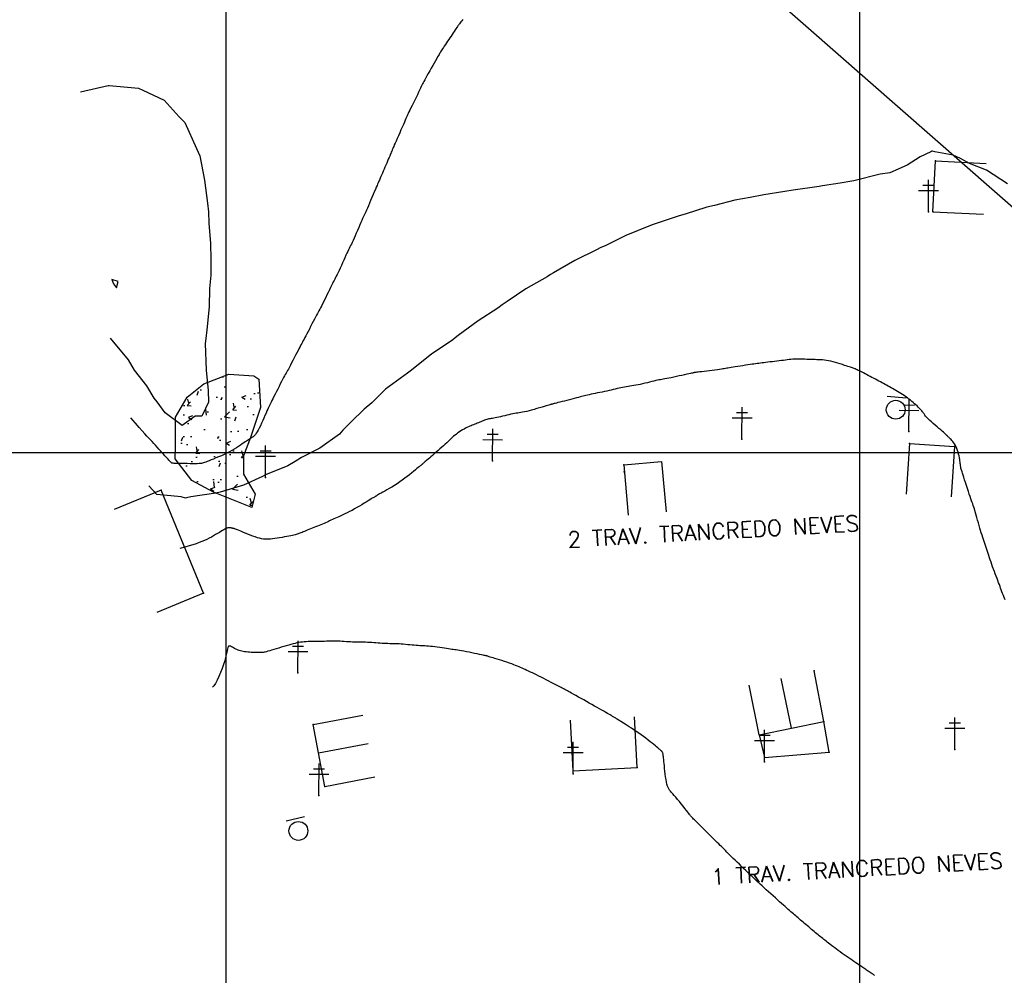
# Model space of a CAD drawing. Header units: millimetres. Extents: x 196436 to 199900, y 8705373 to 8708636.
# Tile 28 of 238: x 197467 to 197623, y 8706217 to 8706368. Entities that reach past the tile are written whole.
import ezdxf
from ezdxf.enums import TextEntityAlignment as Align

# ---------------------------------------------------------------- set-up
doc = ezdxf.new("R2010")
doc.units = ezdxf.units.MM
doc.header["$LTSCALE"] = 5
for name, color, linetype in [('$CURVAS1', 30, 'Continuous'), ('$CURVAS2', 40, 'Continuous'), ('CASA', 6, 'Continuous'), ('CERCA', 3, 'CERCA_LINE'), ('MALHA', 9, 'Continuous'), ('PL', 23, 'Continuous'), ('POSTE', 3, 'Continuous'), ('ROCHA', 9, 'Continuous'), ('TXT_NRUA', 3, 'Continuous')]:
    doc.layers.add(name, color=color, linetype=linetype)
doc.styles.add('GEOSIS', font='ROMANS.SHX')
doc.linetypes.add('CERCA_LINE', pattern='A,0.5,-0.2,["X",Standard,S=0.1,R=0,X=-0.1,Y=-0.05],-0.25', length=0.95)

# ---------------------------------------------------------------- blocks, each defined once
blk = doc.blocks.new('PL')
at = {"layer": 'PL'}
blk.add_line((2.01, 1.49), (2.01, -1.49), dxfattribs=at)
blk.add_circle((0, 0), 1.49, dxfattribs=at)

msp = doc.modelspace()

# ---------------------------------------------------------------- hatches: boundary and pattern name
at = {"layer": 'ROCHA'}
h = msp.add_hatch(dxfattribs=at)
h.set_pattern_fill('AR-CONC', color=256, angle=-0.251, style=0)
h.set_pattern_definition([(49.74900448, (-38097.4676, 993.753), (7.1697840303, -0.6589362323), [0.75, -8.25]), (354.74900448, (-38097.4676, 993.753), (-1.3545488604, 7.52792742), [0.6, -6.6]), (100.20040448, (-38096.87, 993.698), (5.815240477, 6.868986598), [0.6374019, -7.01142112]), (45.93320448, (-38097.459, 995.753), (10.6650572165, -1.701926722), [1.125, -12.375]), (96.38460448, (-38096.57, 995.611), (9.3892104, 9.700140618), [0.95610288, -10.51713]), (350.93320448, (-38097.459, 995.753), (9.389202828, 9.700147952), [0.9, -9.9]), (20.74900448, (-38096.461, 995.249), (5.9513757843, -4.0522988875), [0.75, -8.25]), (325.74900448, (-38096.461, 995.249), (2.464896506, 7.240771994), [0.6, -6.6]), (71.20040448, (-38095.965, 994.911), (8.416274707, 3.1884665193), [0.6374019, -7.01142112]), (37.24900448, (-38097.4676, 993.7532), (0.13618041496, 3.3283739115), [0, -6.52, 0, -6.7, 0, -6.625]), (7.24900448, (-38097.4676, 993.7532), (2.6479480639, 3.9325550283), [0, -3.82, 0, -6.37, 0, -2.525]), (327.24900448, (-38099.6975, 993.763), (5.33718508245, -0.2489316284), [0, -2.5, 0, -7.8, 0, -10.35]), (317.24900448, (-38100.6975, 993.7674), (5.8361910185, 0.9754926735), [0, -3.25, 0, -5.18, 0, -7.35])])
h.paths.add_polyline_path([(197504.1, 8706291.313), (197498.062, 8706293.704), (197494.651, 8706295.559), (197492.037, 8706298.986), (197492.045, 8706300.826), (197492.065, 8706305.556), (197493.92, 8706308.701), (197496.559, 8706310.792), (197500.51, 8706312.351), (197504.454, 8706312.071), (197505.241, 8706311.542), (197505.484, 8706307.074), (197503.885, 8706302.351), (197502.821, 8706299.465), (197502.808, 8706296.574), (197504.635, 8706293.413)])

# ---------------------------------------------------------------- linework, layer by layer
at = {"layer": '$CURVAS1'}
msp.add_polyline3d([(197477.076, 8706356.919, 700), (197481.46, 8706357.894, 700), (197481.583, 8706357.894, 700), (197486.254, 8706357.465, 700), (197486.938, 8706357.153, 700), (197490.302, 8706355.56, 700), (197492.631, 8706352.968, 700), (197493.55, 8706352.073, 700), (197495.385, 8706347.956, 700), (197495.904, 8706346.817, 700), (197496.653, 8706342.951, 700), (197497.141, 8706339.349, 700), (197497.271, 8706337.948, 700), (197497.318, 8706336.165, 700), (197497.596, 8706332.946, 700), (197497.641, 8706330.426, 700), (197497.618, 8706327.946, 700), (197497.416, 8706325.878, 700), (197497.355, 8706322.947, 700), (197497.034, 8706319.312, 700), (197496.876, 8706317.949, 700), (197496.731, 8706317.174, 700), (197496.906, 8706312.949, 700), (197497.206, 8706309.738, 700), (197497.301, 8706307.947, 700), (197496.813, 8706306.92, 700), (197496.211, 8706305.713, 700), (197495.183, 8706305.736, 700), (197493.137, 8706304.265, 700), (197490.435, 8706306.258, 700), (197489.194, 8706307.983, 700), (197488.721, 8706308.572, 700), (197487.563, 8706310.488, 700), (197485.617, 8706312.999, 700), (197484.631, 8706314.602, 700), (197481.8, 8706318.015, 700)], dxfattribs=at)
at = {"layer": '$CURVAS2'}
for points in [[(197537.421, 8706368.314, 701), (197537.247, 8706368.097, 701), (197537.105, 8706367.922, 701), (197536.988, 8706367.777, 701), (197536.89, 8706367.655, 701), (197536.804, 8706367.545, 701), (197536.723, 8706367.438, 701), (197536.639, 8706367.323, 701), (197536.547, 8706367.192, 701), (197536.44, 8706367.038, 701), (197536.318, 8706366.859, 701), (197536.184, 8706366.66, 701), (197536.038, 8706366.442, 701), (197535.882, 8706366.209, 701), (197535.718, 8706365.962, 701), (197535.547, 8706365.705, 701), (197535.37, 8706365.44, 701), (197535.189, 8706365.17, 701), (197535.007, 8706364.9, 701), (197534.828, 8706364.632, 701), (197534.654, 8706364.373, 701), (197534.489, 8706364.126, 701), (197534.336, 8706363.895, 701), (197534.198, 8706363.686, 701), (197534.079, 8706363.502, 701), (197533.979, 8706363.346, 701), (197533.894, 8706363.209, 701), (197533.817, 8706363.078, 701), (197533.739, 8706362.944, 701), (197533.654, 8706362.794, 701), (197533.555, 8706362.616, 701), (197533.434, 8706362.401, 701), (197533.285, 8706362.135, 701), (197533.102, 8706361.813, 701), (197532.892, 8706361.444, 701), (197532.663, 8706361.044, 701), (197532.425, 8706360.627, 701), (197532.187, 8706360.207, 701), (197531.957, 8706359.8, 701), (197531.743, 8706359.42, 701), (197531.556, 8706359.082, 701), (197531.4, 8706358.797, 701), (197531.27, 8706358.553, 701), (197531.16, 8706358.338, 701), (197531.059, 8706358.136, 701), (197530.961, 8706357.934, 701), (197530.856, 8706357.716, 701), (197530.738, 8706357.469, 701), (197530.597, 8706357.177, 701), (197530.429, 8706356.833, 701), (197530.238, 8706356.444, 701), (197530.032, 8706356.027, 701), (197529.819, 8706355.596, 701), (197529.606, 8706355.165, 701), (197529.402, 8706354.75, 701), (197529.214, 8706354.365, 701), (197529.049, 8706354.026, 701), (197528.913, 8706353.742, 701), (197528.801, 8706353.501, 701), (197528.705, 8706353.29, 701), (197528.617, 8706353.091, 701), (197528.529, 8706352.889, 701), (197528.434, 8706352.669, 701), (197528.325, 8706352.414, 701), (197528.193, 8706352.109, 701), (197528.033, 8706351.744, 701), (197527.85, 8706351.33, 701), (197527.653, 8706350.885, 701), (197527.449, 8706350.426, 701), (197527.246, 8706349.969, 701), (197527.052, 8706349.533, 701), (197526.875, 8706349.134, 701), (197526.722, 8706348.789, 701), (197526.6, 8706348.51, 701), (197526.504, 8706348.291, 701), (197526.43, 8706348.119, 701), (197526.371, 8706347.981, 701), (197526.323, 8706347.865, 701), (197526.279, 8706347.758, 701), (197526.234, 8706347.647, 701), (197526.182, 8706347.522, 701), (197526.12, 8706347.37, 701), (197526.045, 8706347.192, 701), (197525.96, 8706346.989, 701), (197525.865, 8706346.763, 701), (197525.76, 8706346.515, 701), (197525.647, 8706346.247, 701), (197525.525, 8706345.96, 701), (197525.396, 8706345.656, 701), (197525.26, 8706345.338, 701), (197525.121, 8706345.011, 701), (197524.981, 8706344.684, 701), (197524.844, 8706344.363, 701), (197524.712, 8706344.056, 701), (197524.59, 8706343.77, 701), (197524.479, 8706343.513, 701), (197524.382, 8706343.292, 701), (197524.303, 8706343.11, 701), (197524.235, 8706342.957, 701), (197524.174, 8706342.819, 701), (197524.113, 8706342.682, 701), (197524.046, 8706342.53, 701), (197523.968, 8706342.351, 701), (197523.872, 8706342.129, 701), (197523.753, 8706341.85, 701), (197523.607, 8706341.505, 701), (197523.438, 8706341.107, 701), (197523.253, 8706340.671, 701), (197523.06, 8706340.215, 701), (197522.866, 8706339.757, 701), (197522.676, 8706339.313, 701), (197522.499, 8706338.9, 701), (197522.342, 8706338.535, 701), (197522.207, 8706338.229, 701), (197522.093, 8706337.974, 701), (197521.993, 8706337.752, 701), (197521.899, 8706337.549, 701), (197521.807, 8706337.349, 701), (197521.709, 8706337.136, 701), (197521.6, 8706336.895, 701), (197521.473, 8706336.61, 701), (197521.323, 8706336.271, 701), (197521.155, 8706335.887, 701), (197520.975, 8706335.472, 701), (197520.787, 8706335.04, 701), (197520.598, 8706334.606, 701), (197520.414, 8706334.185, 701), (197520.239, 8706333.789, 701), (197520.081, 8706333.435, 701), (197519.942, 8706333.131, 701), (197519.819, 8706332.868, 701), (197519.707, 8706332.634, 701), (197519.601, 8706332.415, 701), (197519.495, 8706332.199, 701), (197519.385, 8706331.972, 701), (197519.264, 8706331.72, 701), (197519.128, 8706331.432, 701), (197518.972, 8706331.096, 701), (197518.801, 8706330.723, 701), (197518.62, 8706330.324, 701), (197518.432, 8706329.912, 701), (197518.243, 8706329.498, 701), (197518.059, 8706329.095, 701), (197517.883, 8706328.716, 701), (197517.722, 8706328.373, 701), (197517.577, 8706328.074, 701), (197517.447, 8706327.811, 701), (197517.326, 8706327.573, 701), (197517.21, 8706327.348, 701), (197517.093, 8706327.125, 701), (197516.971, 8706326.89, 701), (197516.839, 8706326.633, 701), (197516.693, 8706326.343, 701), (197516.528, 8706326.01, 701), (197516.349, 8706325.643, 701), (197516.16, 8706325.252, 701), (197515.966, 8706324.851, 701), (197515.772, 8706324.45, 701), (197515.582, 8706324.06, 701), (197515.401, 8706323.693, 701), (197515.235, 8706323.361, 701), (197515.085, 8706323.07, 701), (197514.95, 8706322.815, 701), (197514.824, 8706322.582, 701), (197514.702, 8706322.361, 701), (197514.579, 8706322.139, 701), (197514.451, 8706321.907, 701), (197514.312, 8706321.65, 701), (197514.158, 8706321.36, 701), (197513.985, 8706321.027, 701), (197513.797, 8706320.66, 701), (197513.6, 8706320.27, 701), (197513.397, 8706319.868, 701), (197513.195, 8706319.468, 701), (197512.998, 8706319.08, 701), (197512.812, 8706318.716, 701), (197512.642, 8706318.388, 701), (197512.492, 8706318.104, 701), (197512.357, 8706317.855, 701), (197512.232, 8706317.629, 701), (197512.112, 8706317.415, 701), (197511.992, 8706317.2, 701), (197511.865, 8706316.972, 701), (197511.728, 8706316.72, 701), (197511.574, 8706316.43, 701), (197511.4, 8706316.096, 701), (197511.209, 8706315.726, 701), (197511.008, 8706315.331, 701), (197510.801, 8706314.925, 701), (197510.595, 8706314.52, 701), (197510.395, 8706314.128, 701), (197510.206, 8706313.763, 701), (197510.034, 8706313.435, 701), (197509.883, 8706313.155, 701), (197509.749, 8706312.912, 701), (197509.625, 8706312.694, 701), (197509.508, 8706312.488, 701), (197509.39, 8706312.281, 701), (197509.266, 8706312.06, 701), (197509.13, 8706311.813, 701), (197508.976, 8706311.525, 701), (197508.802, 8706311.189, 701), (197508.61, 8706310.814, 701), (197508.406, 8706310.411, 701), (197508.198, 8706309.996, 701), (197507.991, 8706309.581, 701), (197507.79, 8706309.178, 701), (197507.602, 8706308.802, 701), (197507.433, 8706308.466, 701), (197507.288, 8706308.177, 701), (197507.161, 8706307.929, 701), (197507.049, 8706307.706, 701), (197506.944, 8706307.497, 701), (197506.843, 8706307.288, 701), (197506.738, 8706307.065, 701), (197506.625, 8706306.817, 701), (197506.498, 8706306.529, 701), (197506.352, 8706306.193, 701), (197506.191, 8706305.818, 701), (197506.019, 8706305.418, 701), (197505.839, 8706305.006, 701), (197505.655, 8706304.595, 701), (197505.472, 8706304.2, 701), (197505.294, 8706303.833, 701), (197505.124, 8706303.509, 701), (197504.966, 8706303.237, 701), (197504.819, 8706303.013, 701), (197504.682, 8706302.832, 701), (197504.553, 8706302.685, 701), (197504.429, 8706302.567, 701), (197504.311, 8706302.469, 701), (197504.196, 8706302.386, 701), (197504.082, 8706302.309, 701), (197503.968, 8706302.234, 701), (197503.849, 8706302.156, 701), (197503.724, 8706302.073, 701), (197503.587, 8706301.982, 701), (197503.434, 8706301.882, 701), (197503.263, 8706301.768, 701), (197503.07, 8706301.639, 701), (197502.85, 8706301.492, 701), (197502.601, 8706301.326, 701), (197502.324, 8706301.142, 701), (197502.02, 8706300.945, 701), (197501.691, 8706300.737, 701), (197501.339, 8706300.524, 701), (197500.966, 8706300.306, 701), (197500.573, 8706300.09, 701), (197500.162, 8706299.877, 701), (197499.737, 8706299.671, 701), (197499.304, 8706299.475, 701), (197498.873, 8706299.288, 701), (197498.454, 8706299.114, 701), (197498.055, 8706298.953, 701), (197497.686, 8706298.807, 701), (197497.355, 8706298.678, 701), (197497.073, 8706298.567, 701), (197496.843, 8706298.475, 701), (197496.655, 8706298.4, 701), (197496.492, 8706298.342, 701), (197496.339, 8706298.297, 701), (197496.18, 8706298.264, 701), (197496, 8706298.241, 701), (197495.782, 8706298.226, 701), (197495.51, 8706298.217, 701), (197495.175, 8706298.212, 701), (197494.789, 8706298.211, 701), (197494.368, 8706298.213, 701), (197493.93, 8706298.218, 701), (197493.492, 8706298.224, 701), (197493.072, 8706298.232, 701), (197492.686, 8706298.24, 701), (197492.354, 8706298.249, 701), (197492.086, 8706298.259, 701), (197491.878, 8706298.269, 701), (197491.72, 8706298.282, 701), (197491.603, 8706298.299, 701), (197491.515, 8706298.322, 701), (197491.449, 8706298.352, 701), (197491.393, 8706298.391, 701), (197491.338, 8706298.44, 701), (197491.276, 8706298.501, 701), (197491.203, 8706298.576, 701), (197491.116, 8706298.667, 701), (197491.014, 8706298.777, 701), (197490.894, 8706298.908, 701), (197490.753, 8706299.062, 701), (197490.591, 8706299.243, 701), (197490.404, 8706299.452, 701), (197490.191, 8706299.69, 701), (197489.957, 8706299.952, 701), (197489.705, 8706300.234, 701), (197489.441, 8706300.528, 701), (197489.17, 8706300.828, 701), (197488.896, 8706301.129, 701), (197488.624, 8706301.425, 701), (197488.36, 8706301.708, 701), (197488.103, 8706301.98, 701), (197487.84, 8706302.258, 701), (197487.55, 8706302.568, 701), (197487.214, 8706302.935, 701), (197486.812, 8706303.383, 701), (197486.326, 8706303.937, 701), (197485.736, 8706304.622, 701), (197485.022, 8706305.462, 701)], [(197623.372, 8706342.395, 702), (197620.027, 8706344.536, 702), (197617.391, 8706345.577, 702), (197615.944, 8706346.372, 702), (197614.784, 8706346.884, 702), (197611.876, 8706347.446, 702), (197611.522, 8706347.537, 702), (197611.438, 8706347.527, 702), (197611.283, 8706347.448, 702), (197609.591, 8706346.632, 702), (197607.533, 8706345.334, 702), (197604.792, 8706344.137, 702), (197603.259, 8706343.888, 702), (197599.133, 8706342.854, 702), (197598.796, 8706342.823, 702), (197596.977, 8706342.511, 702), (197594.188, 8706342.053, 702), (197593.658, 8706341.937, 702), (197589.525, 8706341.394, 702), (197588.248, 8706341.148, 702), (197584.896, 8706340.665, 702), (197582.768, 8706340.22, 702), (197580.347, 8706339.776, 702), (197577.12, 8706338.96, 702), (197575.903, 8706338.673, 702), (197572.518, 8706337.618, 702), (197571.568, 8706337.351, 702), (197571.238, 8706337.237, 702), (197567.295, 8706335.903, 702), (197565.093, 8706334.994, 702), (197563.144, 8706334.208, 702), (197559.992, 8706332.673, 702), (197559.102, 8706332.293, 702), (197558.587, 8706332.035, 702), (197555.097, 8706330.303, 702), (197551.701, 8706328.326, 702), (197551.222, 8706328.05, 702), (197550.725, 8706327.714, 702), (197547.354, 8706325.783, 702), (197544.416, 8706323.829, 702), (197543.601, 8706323.284, 702), (197542.92, 8706322.748, 702), (197539.849, 8706320.782, 702), (197536.679, 8706318.435, 702), (197536.198, 8706318.076, 702), (197535.859, 8706317.779, 702), (197532.484, 8706315.498, 702), (197529.116, 8706312.808, 702), (197528.891, 8706312.674, 702), (197528.672, 8706312.508, 702), (197525.232, 8706309.984, 702), (197523.04, 8706307.835, 702), (197521.815, 8706306.805, 702), (197519.745, 8706304.761, 702), (197518.455, 8706303.512, 702), (197517.939, 8706302.857, 702), (197514.865, 8706300.683, 702), (197511.929, 8706299.212, 702), (197510.929, 8706298.553, 702), (197509.775, 8706297.893, 702), (197506.261, 8706296.449, 702), (197505.782, 8706296.206, 702), (197502.807, 8706294.8, 702), (197499.142, 8706293.742, 702), (197498.442, 8706293.537, 702), (197494.494, 8706292.96, 702), (197493.808, 8706292.819, 702), (197493.648, 8706292.787, 702), (197492.985, 8706292.966, 702), (197489.099, 8706293.352, 702), (197487.872, 8706294.734, 702)], [(197482.034, 8706327.283, 699), (197482.262, 8706326.606, 699), (197482.759, 8706325.983, 699), (197483.032, 8706326.982, 699), (197482.034, 8706327.283, 699)], [(197622.982, 8706276.709, 703), (197622.837, 8706277.07, 703), (197622.707, 8706277.404, 703), (197622.589, 8706277.713, 703), (197622.481, 8706278.004, 703), (197622.379, 8706278.285, 703), (197622.279, 8706278.561, 703), (197622.179, 8706278.84, 703), (197622.075, 8706279.128, 703), (197621.963, 8706279.431, 703), (197621.842, 8706279.754, 703), (197621.713, 8706280.096, 703), (197621.578, 8706280.452, 703), (197621.439, 8706280.818, 703), (197621.298, 8706281.191, 703), (197621.158, 8706281.567, 703), (197621.021, 8706281.941, 703), (197620.89, 8706282.31, 703), (197620.765, 8706282.672, 703), (197620.646, 8706283.024, 703), (197620.533, 8706283.369, 703), (197620.423, 8706283.707, 703), (197620.317, 8706284.038, 703), (197620.212, 8706284.364, 703), (197620.108, 8706284.684, 703), (197620.003, 8706284.999, 703), (197619.897, 8706285.31, 703), (197619.79, 8706285.621, 703), (197619.681, 8706285.934, 703), (197619.57, 8706286.254, 703), (197619.458, 8706286.583, 703), (197619.345, 8706286.924, 703), (197619.23, 8706287.282, 703), (197619.114, 8706287.66, 703), (197618.997, 8706288.059, 703), (197618.88, 8706288.473, 703), (197618.763, 8706288.893, 703), (197618.648, 8706289.313, 703), (197618.536, 8706289.722, 703), (197618.428, 8706290.115, 703), (197618.325, 8706290.481, 703), (197618.228, 8706290.814, 703), (197618.137, 8706291.108, 703), (197618.051, 8706291.372, 703), (197617.966, 8706291.618, 703), (197617.88, 8706291.86, 703), (197617.789, 8706292.109, 703), (197617.692, 8706292.376, 703), (197617.585, 8706292.676, 703), (197617.466, 8706293.02, 703), (197617.333, 8706293.414, 703), (197617.189, 8706293.85, 703), (197617.039, 8706294.31, 703), (197616.887, 8706294.778, 703), (197616.739, 8706295.24, 703), (197616.598, 8706295.679, 703), (197616.47, 8706296.079, 703), (197616.358, 8706296.424, 703), (197616.266, 8706296.704, 703), (197616.193, 8706296.923, 703), (197616.136, 8706297.092, 703), (197616.093, 8706297.221, 703), (197616.061, 8706297.32, 703), (197616.038, 8706297.399, 703), (197616.021, 8706297.468, 703), (197616.007, 8706297.537, 703), (197615.995, 8706297.615, 703), (197615.983, 8706297.706, 703), (197615.97, 8706297.812, 703), (197615.955, 8706297.935, 703), (197615.937, 8706298.078, 703), (197615.915, 8706298.243, 703), (197615.888, 8706298.432, 703), (197615.855, 8706298.647, 703), (197615.815, 8706298.89, 703), (197615.767, 8706299.156, 703), (197615.71, 8706299.438, 703), (197615.643, 8706299.729, 703), (197615.566, 8706300.024, 703), (197615.478, 8706300.316, 703), (197615.378, 8706300.598, 703), (197615.265, 8706300.864, 703), (197615.139, 8706301.109, 703), (197615.004, 8706301.333, 703), (197614.863, 8706301.534, 703), (197614.721, 8706301.716, 703), (197614.582, 8706301.876, 703), (197614.45, 8706302.017, 703), (197614.329, 8706302.139, 703), (197614.224, 8706302.243, 703), (197614.137, 8706302.328, 703), (197614.066, 8706302.398, 703), (197614.009, 8706302.455, 703), (197613.963, 8706302.502, 703), (197613.926, 8706302.541, 703), (197613.894, 8706302.575, 703), (197613.864, 8706302.606, 703), (197613.834, 8706302.637, 703), (197613.801, 8706302.672, 703), (197613.76, 8706302.713, 703), (197613.705, 8706302.765, 703), (197613.633, 8706302.833, 703), (197613.536, 8706302.92, 703), (197613.411, 8706303.03, 703), (197613.253, 8706303.168, 703), (197613.055, 8706303.338, 703), (197612.816, 8706303.541, 703), (197612.545, 8706303.772, 703), (197612.253, 8706304.022, 703), (197611.95, 8706304.282, 703), (197611.649, 8706304.544, 703), (197611.362, 8706304.799, 703), (197611.098, 8706305.038, 703), (197610.87, 8706305.254, 703), (197610.686, 8706305.439, 703), (197610.541, 8706305.597, 703), (197610.428, 8706305.733, 703), (197610.337, 8706305.853, 703), (197610.262, 8706305.963, 703), (197610.195, 8706306.068, 703), (197610.127, 8706306.173, 703), (197610.051, 8706306.284, 703), (197609.96, 8706306.406, 703), (197609.853, 8706306.538, 703), (197609.732, 8706306.68, 703), (197609.595, 8706306.831, 703), (197609.444, 8706306.989, 703), (197609.28, 8706307.154, 703), (197609.102, 8706307.325, 703), (197608.912, 8706307.501, 703), (197608.71, 8706307.681, 703), (197608.497, 8706307.864, 703), (197608.273, 8706308.049, 703), (197608.041, 8706308.234, 703), (197607.802, 8706308.419, 703), (197607.556, 8706308.603, 703), (197607.304, 8706308.784, 703), (197607.049, 8706308.961, 703), (197606.79, 8706309.133, 703), (197606.53, 8706309.301, 703), (197606.268, 8706309.463, 703), (197606.007, 8706309.621, 703), (197605.748, 8706309.774, 703), (197605.491, 8706309.921, 703), (197605.239, 8706310.064, 703), (197604.991, 8706310.202, 703), (197604.749, 8706310.336, 703), (197604.511, 8706310.465, 703), (197604.276, 8706310.593, 703), (197604.04, 8706310.72, 703), (197603.802, 8706310.847, 703), (197603.559, 8706310.976, 703), (197603.31, 8706311.109, 703), (197603.053, 8706311.246, 703), (197602.785, 8706311.389, 703), (197602.511, 8706311.536, 703), (197602.231, 8706311.685, 703), (197601.951, 8706311.835, 703), (197601.672, 8706311.983, 703), (197601.398, 8706312.129, 703), (197601.133, 8706312.27, 703), (197600.879, 8706312.403, 703), (197600.638, 8706312.529, 703), (197600.412, 8706312.646, 703), (197600.199, 8706312.755, 703), (197599.999, 8706312.855, 703), (197599.811, 8706312.946, 703), (197599.635, 8706313.029, 703), (197599.47, 8706313.103, 703), (197599.316, 8706313.169, 703), (197599.172, 8706313.226, 703), (197599.031, 8706313.278, 703), (197598.888, 8706313.327, 703), (197598.736, 8706313.376, 703), (197598.569, 8706313.429, 703), (197598.381, 8706313.488, 703), (197598.165, 8706313.557, 703), (197597.916, 8706313.638, 703), (197597.629, 8706313.734, 703), (197597.309, 8706313.841, 703), (197596.964, 8706313.954, 703), (197596.602, 8706314.069, 703), (197596.231, 8706314.182, 703), (197595.857, 8706314.288, 703), (197595.489, 8706314.383, 703), (197595.133, 8706314.462, 703), (197594.797, 8706314.522, 703), (197594.477, 8706314.565, 703), (197594.17, 8706314.594, 703), (197593.871, 8706314.611, 703), (197593.577, 8706314.621, 703), (197593.283, 8706314.627, 703), (197592.987, 8706314.631, 703), (197592.682, 8706314.637, 703), (197592.368, 8706314.646, 703), (197592.045, 8706314.659, 703), (197591.716, 8706314.674, 703), (197591.384, 8706314.688, 703), (197591.052, 8706314.701, 703), (197590.724, 8706314.71, 703), (197590.401, 8706314.714, 703), (197590.087, 8706314.712, 703), (197589.783, 8706314.702, 703), (197589.488, 8706314.684, 703), (197589.196, 8706314.66, 703), (197588.906, 8706314.631, 703), (197588.611, 8706314.597, 703), (197588.31, 8706314.559, 703), (197587.999, 8706314.519, 703), (197587.673, 8706314.478, 703), (197587.33, 8706314.435, 703), (197586.975, 8706314.393, 703), (197586.614, 8706314.35, 703), (197586.252, 8706314.308, 703), (197585.895, 8706314.267, 703), (197585.548, 8706314.227, 703), (197585.219, 8706314.188, 703), (197584.911, 8706314.152, 703), (197584.63, 8706314.117, 703), (197584.368, 8706314.084, 703), (197584.117, 8706314.051, 703), (197583.869, 8706314.017, 703), (197583.615, 8706313.981, 703), (197583.348, 8706313.942, 703), (197583.058, 8706313.899, 703), (197582.737, 8706313.85, 703), (197582.38, 8706313.796, 703), (197581.995, 8706313.737, 703), (197581.594, 8706313.675, 703), (197581.188, 8706313.612, 703), (197580.788, 8706313.55, 703), (197580.405, 8706313.489, 703), (197580.052, 8706313.432, 703), (197579.74, 8706313.381, 703), (197579.476, 8706313.337, 703), (197579.249, 8706313.298, 703), (197579.047, 8706313.263, 703), (197578.856, 8706313.23, 703), (197578.661, 8706313.198, 703), (197578.449, 8706313.165, 703), (197578.205, 8706313.129, 703), (197577.917, 8706313.088, 703), (197577.574, 8706313.042, 703), (197577.188, 8706312.991, 703), (197576.774, 8706312.938, 703), (197576.347, 8706312.884, 703), (197575.922, 8706312.831, 703), (197575.516, 8706312.781, 703), (197575.144, 8706312.734, 703), (197574.821, 8706312.694, 703), (197574.558, 8706312.662, 703), (197574.352, 8706312.636, 703), (197574.195, 8706312.616, 703), (197574.08, 8706312.601, 703), (197573.999, 8706312.591, 703), (197573.945, 8706312.583, 703), (197573.91, 8706312.579, 703), (197573.886, 8706312.575, 703), (197573.865, 8706312.572, 703), (197573.839, 8706312.568, 703), (197573.799, 8706312.56, 703), (197573.736, 8706312.546, 703), (197573.64, 8706312.525, 703), (197573.502, 8706312.494, 703), (197573.314, 8706312.452, 703), (197573.067, 8706312.396, 703), (197572.754, 8706312.325, 703), (197572.389, 8706312.243, 703), (197571.984, 8706312.152, 703), (197571.556, 8706312.057, 703), (197571.12, 8706311.961, 703), (197570.69, 8706311.868, 703), (197570.282, 8706311.782, 703), (197569.91, 8706311.706, 703), (197569.586, 8706311.644, 703), (197569.303, 8706311.592, 703), (197569.051, 8706311.548, 703), (197568.817, 8706311.509, 703), (197568.592, 8706311.469, 703), (197568.364, 8706311.428, 703), (197568.123, 8706311.38, 703), (197567.858, 8706311.322, 703), (197567.562, 8706311.253, 703), (197567.236, 8706311.174, 703), (197566.89, 8706311.087, 703), (197566.528, 8706310.997, 703), (197566.157, 8706310.907, 703), (197565.785, 8706310.818, 703), (197565.417, 8706310.734, 703), (197565.06, 8706310.659, 703), (197564.72, 8706310.594, 703), (197564.395, 8706310.537, 703), (197564.083, 8706310.488, 703), (197563.782, 8706310.442, 703), (197563.488, 8706310.399, 703), (197563.2, 8706310.355, 703), (197562.915, 8706310.309, 703), (197562.631, 8706310.257, 703), (197562.345, 8706310.199, 703), (197562.055, 8706310.135, 703), (197561.76, 8706310.066, 703), (197561.459, 8706309.993, 703), (197561.149, 8706309.916, 703), (197560.828, 8706309.838, 703), (197560.496, 8706309.758, 703), (197560.15, 8706309.679, 703), (197559.791, 8706309.6, 703), (197559.422, 8706309.523, 703), (197559.05, 8706309.448, 703), (197558.68, 8706309.374, 703), (197558.32, 8706309.303, 703), (197557.975, 8706309.235, 703), (197557.65, 8706309.169, 703), (197557.353, 8706309.106, 703), (197557.087, 8706309.047, 703), (197556.843, 8706308.989, 703), (197556.614, 8706308.932, 703), (197556.389, 8706308.873, 703), (197556.16, 8706308.811, 703), (197555.915, 8706308.744, 703), (197555.646, 8706308.672, 703), (197555.344, 8706308.591, 703), (197555.001, 8706308.502, 703), (197554.628, 8706308.406, 703), (197554.236, 8706308.306, 703), (197553.837, 8706308.205, 703), (197553.444, 8706308.106, 703), (197553.069, 8706308.012, 703), (197552.724, 8706307.925, 703), (197552.422, 8706307.849, 703), (197552.171, 8706307.784, 703), (197551.969, 8706307.732, 703), (197551.809, 8706307.69, 703), (197551.685, 8706307.657, 703), (197551.592, 8706307.632, 703), (197551.521, 8706307.613, 703), (197551.469, 8706307.599, 703), (197551.427, 8706307.589, 703), (197551.39, 8706307.581, 703), (197551.35, 8706307.572, 703), (197551.297, 8706307.559, 703), (197551.224, 8706307.54, 703), (197551.122, 8706307.512, 703), (197550.982, 8706307.472, 703), (197550.796, 8706307.417, 703), (197550.555, 8706307.343, 703), (197550.255, 8706307.251, 703), (197549.905, 8706307.142, 703), (197549.518, 8706307.023, 703), (197549.108, 8706306.899, 703), (197548.687, 8706306.775, 703), (197548.268, 8706306.656, 703), (197547.865, 8706306.548, 703), (197547.49, 8706306.454, 703), (197547.154, 8706306.38, 703), (197546.852, 8706306.322, 703), (197546.575, 8706306.277, 703), (197546.315, 8706306.239, 703), (197546.065, 8706306.205, 703), (197545.814, 8706306.17, 703), (197545.556, 8706306.13, 703), (197545.283, 8706306.08, 703), (197544.987, 8706306.019, 703), (197544.674, 8706305.947, 703), (197544.35, 8706305.869, 703), (197544.021, 8706305.786, 703), (197543.694, 8706305.704, 703), (197543.375, 8706305.625, 703), (197543.072, 8706305.552, 703), (197542.789, 8706305.489, 703), (197542.533, 8706305.438, 703), (197542.301, 8706305.397, 703), (197542.088, 8706305.362, 703), (197541.892, 8706305.332, 703), (197541.707, 8706305.303, 703), (197541.529, 8706305.272, 703), (197541.356, 8706305.235, 703), (197541.182, 8706305.19, 703), (197541.004, 8706305.135, 703), (197540.823, 8706305.071, 703), (197540.638, 8706304.999, 703), (197540.45, 8706304.921, 703), (197540.261, 8706304.84, 703), (197540.07, 8706304.757, 703), (197539.878, 8706304.674, 703), (197539.686, 8706304.593, 703), (197539.493, 8706304.515, 703), (197539.3, 8706304.439, 703), (197539.105, 8706304.363, 703), (197538.906, 8706304.284, 703), (197538.704, 8706304.202, 703), (197538.497, 8706304.115, 703), (197538.283, 8706304.019, 703), (197538.063, 8706303.914, 703), (197537.834, 8706303.797, 703), (197537.6, 8706303.669, 703), (197537.361, 8706303.532, 703), (197537.121, 8706303.385, 703), (197536.88, 8706303.23, 703), (197536.642, 8706303.066, 703), (197536.408, 8706302.896, 703), (197536.181, 8706302.72, 703), (197535.962, 8706302.538, 703), (197535.747, 8706302.349, 703), (197535.534, 8706302.154, 703), (197535.319, 8706301.951, 703), (197535.098, 8706301.74, 703), (197534.868, 8706301.519, 703), (197534.624, 8706301.289, 703), (197534.364, 8706301.047, 703), (197534.086, 8706300.795, 703), (197533.794, 8706300.537, 703), (197533.495, 8706300.276, 703), (197533.195, 8706300.018, 703), (197532.902, 8706299.767, 703), (197532.622, 8706299.529, 703), (197532.361, 8706299.307, 703), (197532.127, 8706299.108, 703), (197531.923, 8706298.934, 703), (197531.748, 8706298.783, 703), (197531.599, 8706298.654, 703), (197531.472, 8706298.543, 703), (197531.363, 8706298.447, 703), (197531.269, 8706298.363, 703), (197531.185, 8706298.29, 703), (197531.108, 8706298.224, 703), (197531.035, 8706298.161, 703), (197530.96, 8706298.098, 703), (197530.878, 8706298.029, 703), (197530.782, 8706297.95, 703), (197530.669, 8706297.856, 703), (197530.531, 8706297.742, 703), (197530.365, 8706297.603, 703), (197530.163, 8706297.435, 703), (197529.923, 8706297.234, 703), (197529.647, 8706297.004, 703), (197529.339, 8706296.75, 703), (197529.003, 8706296.479, 703), (197528.642, 8706296.196, 703), (197528.261, 8706295.905, 703), (197527.863, 8706295.613, 703), (197527.453, 8706295.326, 703), (197527.035, 8706295.047, 703), (197526.616, 8706294.781, 703), (197526.204, 8706294.528, 703), (197525.805, 8706294.291, 703), (197525.428, 8706294.074, 703), (197525.08, 8706293.876, 703), (197524.767, 8706293.702, 703), (197524.498, 8706293.553, 703), (197524.278, 8706293.43, 703), (197524.103, 8706293.331, 703), (197523.965, 8706293.252, 703), (197523.859, 8706293.191, 703), (197523.778, 8706293.143, 703), (197523.715, 8706293.105, 703), (197523.664, 8706293.074, 703), (197523.619, 8706293.047, 703), (197523.572, 8706293.02, 703), (197523.519, 8706292.989, 703), (197523.454, 8706292.95, 703), (197523.369, 8706292.9, 703), (197523.261, 8706292.835, 703), (197523.122, 8706292.751, 703), (197522.948, 8706292.644, 703), (197522.732, 8706292.511, 703), (197522.47, 8706292.35, 703), (197522.169, 8706292.163, 703), (197521.834, 8706291.958, 703), (197521.474, 8706291.74, 703), (197521.095, 8706291.515, 703), (197520.705, 8706291.287, 703), (197520.311, 8706291.064, 703), (197519.921, 8706290.85, 703), (197519.539, 8706290.651, 703), (197519.17, 8706290.465, 703), (197518.815, 8706290.294, 703), (197518.474, 8706290.134, 703), (197518.15, 8706289.987, 703), (197517.844, 8706289.849, 703), (197517.557, 8706289.721, 703), (197517.291, 8706289.602, 703), (197517.047, 8706289.491, 703), (197516.82, 8706289.385, 703), (197516.605, 8706289.284, 703), (197516.396, 8706289.186, 703), (197516.19, 8706289.09, 703), (197515.981, 8706288.994, 703), (197515.763, 8706288.896, 703), (197515.532, 8706288.795, 703), (197515.283, 8706288.691, 703), (197515.02, 8706288.582, 703), (197514.746, 8706288.472, 703), (197514.466, 8706288.36, 703), (197514.183, 8706288.247, 703), (197513.902, 8706288.136, 703), (197513.626, 8706288.026, 703), (197513.36, 8706287.919, 703), (197513.107, 8706287.816, 703), (197512.867, 8706287.718, 703), (197512.641, 8706287.624, 703), (197512.428, 8706287.535, 703), (197512.229, 8706287.452, 703), (197512.042, 8706287.376, 703), (197511.868, 8706287.306, 703), (197511.706, 8706287.243, 703), (197511.556, 8706287.187, 703), (197511.411, 8706287.137, 703), (197511.265, 8706287.09, 703), (197511.11, 8706287.046, 703), (197510.938, 8706287.001, 703), (197510.744, 8706286.954, 703), (197510.52, 8706286.904, 703), (197510.259, 8706286.848, 703), (197509.956, 8706286.785, 703), (197509.618, 8706286.717, 703), (197509.255, 8706286.647, 703), (197508.875, 8706286.576, 703), (197508.49, 8706286.508, 703), (197508.107, 8706286.444, 703), (197507.737, 8706286.388, 703), (197507.389, 8706286.341, 703), (197507.07, 8706286.306, 703), (197506.773, 8706286.286, 703), (197506.492, 8706286.28, 703), (197506.216, 8706286.291, 703), (197505.939, 8706286.321, 703), (197505.652, 8706286.371, 703), (197505.347, 8706286.443, 703), (197505.014, 8706286.538, 703), (197504.65, 8706286.657, 703), (197504.263, 8706286.795, 703), (197503.863, 8706286.945, 703), (197503.463, 8706287.101, 703), (197503.075, 8706287.257, 703), (197502.709, 8706287.407, 703), (197502.377, 8706287.544, 703), (197502.091, 8706287.662, 703), (197501.86, 8706287.757, 703), (197501.679, 8706287.83, 703), (197501.542, 8706287.885, 703), (197501.442, 8706287.922, 703), (197501.372, 8706287.947, 703), (197501.325, 8706287.962, 703), (197501.295, 8706287.97, 703), (197501.275, 8706287.973, 703), (197501.258, 8706287.975, 703), (197501.243, 8706287.977, 703), (197501.228, 8706287.978, 703), (197501.21, 8706287.981, 703), (197501.19, 8706287.984, 703), (197501.164, 8706287.99, 703), (197501.132, 8706287.998, 703), (197501.092, 8706288.01, 703), (197501.042, 8706288.025, 703), (197500.983, 8706288.043, 703), (197500.917, 8706288.061, 703), (197500.845, 8706288.079, 703), (197500.768, 8706288.095, 703), (197500.686, 8706288.107, 703), (197500.601, 8706288.114, 703), (197500.515, 8706288.115, 703), (197500.427, 8706288.108, 703), (197500.334, 8706288.091, 703), (197500.233, 8706288.062, 703), (197500.121, 8706288.02, 703), (197499.992, 8706287.961, 703), (197499.844, 8706287.885, 703), (197499.673, 8706287.789, 703), (197499.475, 8706287.671, 703), (197499.247, 8706287.531, 703), (197498.991, 8706287.372, 703), (197498.709, 8706287.197, 703), (197498.406, 8706287.012, 703), (197498.082, 8706286.821, 703), (197497.741, 8706286.628, 703), (197497.385, 8706286.438, 703), (197497.018, 8706286.255, 703), (197496.64, 8706286.082, 703), (197496.241, 8706285.915, 703), (197495.81, 8706285.751, 703), (197495.335, 8706285.586, 703), (197494.806, 8706285.415, 703), (197494.211, 8706285.233, 703), (197493.537, 8706285.037, 703), (197492.774, 8706284.821, 703)], [(197602.396, 8706217.466, 704), (197602.192, 8706217.593, 704), (197602.007, 8706217.709, 704), (197601.839, 8706217.816, 704), (197601.683, 8706217.916, 704), (197601.538, 8706218.01, 704), (197601.399, 8706218.101, 704), (197601.264, 8706218.19, 704), (197601.129, 8706218.28, 704), (197600.992, 8706218.373, 704), (197600.849, 8706218.47, 704), (197600.697, 8706218.573, 704), (197600.533, 8706218.685, 704), (197600.353, 8706218.808, 704), (197600.154, 8706218.943, 704), (197599.933, 8706219.093, 704), (197599.687, 8706219.259, 704), (197599.42, 8706219.44, 704), (197599.135, 8706219.633, 704), (197598.836, 8706219.836, 704), (197598.527, 8706220.048, 704), (197598.211, 8706220.266, 704), (197597.892, 8706220.489, 704), (197597.575, 8706220.713, 704), (197597.262, 8706220.938, 704), (197596.955, 8706221.162, 704), (197596.656, 8706221.382, 704), (197596.367, 8706221.598, 704), (197596.089, 8706221.807, 704), (197595.825, 8706222.008, 704), (197595.574, 8706222.199, 704), (197595.34, 8706222.379, 704), (197595.123, 8706222.546, 704), (197594.921, 8706222.703, 704), (197594.73, 8706222.852, 704), (197594.548, 8706222.995, 704), (197594.372, 8706223.134, 704), (197594.198, 8706223.273, 704), (197594.024, 8706223.414, 704), (197593.847, 8706223.559, 704), (197593.663, 8706223.71, 704), (197593.473, 8706223.867, 704), (197593.278, 8706224.03, 704), (197593.077, 8706224.197, 704), (197592.871, 8706224.37, 704), (197592.661, 8706224.546, 704), (197592.446, 8706224.726, 704), (197592.228, 8706224.909, 704), (197592.007, 8706225.095, 704), (197591.784, 8706225.282, 704), (197591.561, 8706225.469, 704), (197591.339, 8706225.655, 704), (197591.12, 8706225.838, 704), (197590.907, 8706226.018, 704), (197590.699, 8706226.194, 704), (197590.5, 8706226.364, 704), (197590.31, 8706226.527, 704), (197590.126, 8706226.686, 704), (197589.946, 8706226.842, 704), (197589.766, 8706227, 704), (197589.583, 8706227.16, 704), (197589.395, 8706227.325, 704), (197589.197, 8706227.499, 704), (197588.987, 8706227.683, 704), (197588.762, 8706227.88, 704), (197588.522, 8706228.09, 704), (197588.266, 8706228.315, 704), (197587.993, 8706228.555, 704), (197587.704, 8706228.81, 704), (197587.398, 8706229.081, 704), (197587.075, 8706229.369, 704), (197586.735, 8706229.674, 704), (197586.378, 8706229.995, 704), (197586.012, 8706230.327, 704), (197585.646, 8706230.66, 704), (197585.288, 8706230.986, 704), (197584.947, 8706231.298, 704), (197584.632, 8706231.587, 704), (197584.351, 8706231.845, 704), (197584.112, 8706232.064, 704), (197583.923, 8706232.237, 704), (197583.779, 8706232.37, 704), (197583.673, 8706232.467, 704), (197583.6, 8706232.534, 704), (197583.551, 8706232.578, 704), (197583.522, 8706232.605, 704), (197583.505, 8706232.621, 704), (197583.494, 8706232.631, 704), (197583.482, 8706232.642, 704), (197583.464, 8706232.659, 704), (197583.433, 8706232.689, 704), (197583.383, 8706232.737, 704), (197583.307, 8706232.809, 704), (197583.201, 8706232.911, 704), (197583.057, 8706233.049, 704), (197582.87, 8706233.229, 704), (197582.636, 8706233.453, 704), (197582.361, 8706233.717, 704), (197582.056, 8706234.01, 704), (197581.728, 8706234.325, 704), (197581.388, 8706234.653, 704), (197581.045, 8706234.985, 704), (197580.707, 8706235.312, 704), (197580.384, 8706235.626, 704), (197580.083, 8706235.92, 704), (197579.804, 8706236.194, 704), (197579.544, 8706236.451, 704), (197579.299, 8706236.694, 704), (197579.067, 8706236.924, 704), (197578.845, 8706237.145, 704), (197578.631, 8706237.358, 704), (197578.421, 8706237.567, 704), (197578.213, 8706237.774, 704), (197578.004, 8706237.982, 704), (197577.79, 8706238.194, 704), (197577.568, 8706238.413, 704), (197577.336, 8706238.644, 704), (197577.089, 8706238.888, 704), (197576.826, 8706239.149, 704), (197576.542, 8706239.431, 704), (197576.236, 8706239.735, 704), (197575.916, 8706240.054, 704), (197575.589, 8706240.379, 704), (197575.265, 8706240.702, 704), (197574.952, 8706241.015, 704), (197574.658, 8706241.308, 704), (197574.392, 8706241.574, 704), (197574.163, 8706241.803, 704), (197573.977, 8706241.99, 704), (197573.83, 8706242.137, 704), (197573.718, 8706242.249, 704), (197573.635, 8706242.333, 704), (197573.576, 8706242.394, 704), (197573.534, 8706242.436, 704), (197573.506, 8706242.466, 704), (197573.484, 8706242.488, 704), (197573.465, 8706242.509, 704), (197573.441, 8706242.536, 704), (197573.408, 8706242.575, 704), (197573.359, 8706242.635, 704), (197573.289, 8706242.722, 704), (197573.192, 8706242.845, 704), (197573.062, 8706243.01, 704), (197572.893, 8706243.226, 704), (197572.681, 8706243.495, 704), (197572.435, 8706243.808, 704), (197572.164, 8706244.152, 704), (197571.876, 8706244.512, 704), (197571.583, 8706244.877, 704), (197571.293, 8706245.231, 704), (197571.016, 8706245.562, 704), (197570.762, 8706245.857, 704), (197570.538, 8706246.106, 704), (197570.343, 8706246.318, 704), (197570.175, 8706246.509, 704), (197570.03, 8706246.691, 704), (197569.904, 8706246.878, 704), (197569.796, 8706247.086, 704), (197569.701, 8706247.327, 704), (197569.617, 8706247.615, 704), (197569.541, 8706247.96, 704), (197569.472, 8706248.353, 704), (197569.41, 8706248.779, 704), (197569.354, 8706249.223, 704), (197569.304, 8706249.673, 704), (197569.259, 8706250.113, 704), (197569.219, 8706250.529, 704), (197569.183, 8706250.907, 704), (197569.151, 8706251.236, 704), (197569.122, 8706251.518, 704), (197569.096, 8706251.758, 704), (197569.072, 8706251.96, 704), (197569.048, 8706252.13, 704), (197569.024, 8706252.271, 704), (197569, 8706252.39, 704), (197568.975, 8706252.49, 704), (197568.947, 8706252.576, 704), (197568.918, 8706252.651, 704), (197568.885, 8706252.716, 704), (197568.85, 8706252.773, 704), (197568.813, 8706252.823, 704), (197568.772, 8706252.87, 704), (197568.728, 8706252.914, 704), (197568.681, 8706252.957, 704), (197568.63, 8706253.002, 704), (197568.571, 8706253.051, 704), (197568.499, 8706253.11, 704), (197568.41, 8706253.182, 704), (197568.299, 8706253.271, 704), (197568.162, 8706253.381, 704), (197567.995, 8706253.516, 704), (197567.791, 8706253.679, 704), (197567.55, 8706253.874, 704), (197567.273, 8706254.096, 704), (197566.966, 8706254.341, 704), (197566.635, 8706254.602, 704), (197566.283, 8706254.875, 704), (197565.917, 8706255.154, 704), (197565.541, 8706255.434, 704), (197565.16, 8706255.709, 704), (197564.78, 8706255.974, 704), (197564.404, 8706256.229, 704), (197564.037, 8706256.47, 704), (197563.683, 8706256.698, 704), (197563.348, 8706256.91, 704), (197563.034, 8706257.105, 704), (197562.748, 8706257.282, 704), (197562.492, 8706257.439, 704), (197562.27, 8706257.576, 704), (197562.079, 8706257.695, 704), (197561.915, 8706257.797, 704), (197561.774, 8706257.886, 704), (197561.651, 8706257.964, 704), (197561.542, 8706258.032, 704), (197561.443, 8706258.094, 704), (197561.349, 8706258.153, 704), (197561.256, 8706258.209, 704), (197561.16, 8706258.267, 704), (197561.054, 8706258.33, 704), (197560.935, 8706258.4, 704), (197560.797, 8706258.48, 704), (197560.636, 8706258.573, 704), (197560.445, 8706258.683, 704), (197560.221, 8706258.811, 704), (197559.959, 8706258.961, 704), (197559.663, 8706259.131, 704), (197559.335, 8706259.318, 704), (197558.98, 8706259.521, 704), (197558.601, 8706259.736, 704), (197558.202, 8706259.962, 704), (197557.788, 8706260.196, 704), (197557.361, 8706260.437, 704), (197556.926, 8706260.681, 704), (197556.491, 8706260.924, 704), (197556.063, 8706261.162, 704), (197555.65, 8706261.392, 704), (197555.261, 8706261.608, 704), (197554.904, 8706261.806, 704), (197554.585, 8706261.982, 704), (197554.314, 8706262.132, 704), (197554.096, 8706262.253, 704), (197553.926, 8706262.347, 704), (197553.797, 8706262.418, 704), (197553.702, 8706262.47, 704), (197553.634, 8706262.507, 704), (197553.586, 8706262.534, 704), (197553.551, 8706262.552, 704), (197553.522, 8706262.568, 704), (197553.492, 8706262.584, 704), (197553.453, 8706262.604, 704), (197553.401, 8706262.632, 704), (197553.328, 8706262.67, 704), (197553.227, 8706262.723, 704), (197553.093, 8706262.794, 704), (197552.918, 8706262.886, 704), (197552.696, 8706263.002, 704), (197552.424, 8706263.146, 704), (197552.107, 8706263.312, 704), (197551.754, 8706263.496, 704), (197551.375, 8706263.694, 704), (197550.979, 8706263.899, 704), (197550.575, 8706264.106, 704), (197550.171, 8706264.312, 704), (197549.778, 8706264.509, 704), (197549.401, 8706264.696, 704), (197549.043, 8706264.87, 704), (197548.702, 8706265.033, 704), (197548.379, 8706265.187, 704), (197548.072, 8706265.33, 704), (197547.781, 8706265.466, 704), (197547.505, 8706265.594, 704), (197547.245, 8706265.714, 704), (197546.997, 8706265.829, 704), (197546.757, 8706265.94, 704), (197546.519, 8706266.048, 704), (197546.275, 8706266.155, 704), (197546.02, 8706266.262, 704), (197545.748, 8706266.372, 704), (197545.451, 8706266.486, 704), (197545.124, 8706266.606, 704), (197544.763, 8706266.733, 704), (197544.377, 8706266.864, 704), (197543.977, 8706266.996, 704), (197543.575, 8706267.127, 704), (197543.181, 8706267.252, 704), (197542.809, 8706267.37, 704), (197542.469, 8706267.476, 704), (197542.173, 8706267.569, 704), (197541.929, 8706267.645, 704), (197541.733, 8706267.705, 704), (197541.581, 8706267.752, 704), (197541.464, 8706267.788, 704), (197541.378, 8706267.815, 704), (197541.314, 8706267.833, 704), (197541.268, 8706267.847, 704), (197541.232, 8706267.856, 704), (197541.2, 8706267.864, 704), (197541.163, 8706267.873, 704), (197541.113, 8706267.884, 704), (197541.04, 8706267.899, 704), (197540.936, 8706267.921, 704), (197540.792, 8706267.951, 704), (197540.599, 8706267.992, 704), (197540.348, 8706268.045, 704), (197540.035, 8706268.112, 704), (197539.669, 8706268.19, 704), (197539.266, 8706268.275, 704), (197538.841, 8706268.364, 704), (197538.409, 8706268.453, 704), (197537.984, 8706268.54, 704), (197537.581, 8706268.619, 704), (197537.214, 8706268.688, 704), (197536.896, 8706268.744, 704), (197536.617, 8706268.789, 704), (197536.368, 8706268.825, 704), (197536.136, 8706268.856, 704), (197535.91, 8706268.884, 704), (197535.68, 8706268.912, 704), (197535.432, 8706268.943, 704), (197535.157, 8706268.98, 704), (197534.846, 8706269.024, 704), (197534.504, 8706269.074, 704), (197534.141, 8706269.128, 704), (197533.764, 8706269.183, 704), (197533.383, 8706269.238, 704), (197533.005, 8706269.29, 704), (197532.641, 8706269.337, 704), (197532.298, 8706269.377, 704), (197531.983, 8706269.408, 704), (197531.691, 8706269.431, 704), (197531.416, 8706269.449, 704), (197531.151, 8706269.464, 704), (197530.889, 8706269.476, 704), (197530.624, 8706269.49, 704), (197530.35, 8706269.505, 704), (197530.059, 8706269.525, 704), (197529.746, 8706269.55, 704), (197529.415, 8706269.58, 704), (197529.072, 8706269.614, 704), (197528.721, 8706269.648, 704), (197528.367, 8706269.682, 704), (197528.016, 8706269.714, 704), (197527.673, 8706269.742, 704), (197527.344, 8706269.765, 704), (197527.031, 8706269.781, 704), (197526.732, 8706269.792, 704), (197526.443, 8706269.799, 704), (197526.161, 8706269.804, 704), (197525.88, 8706269.808, 704), (197525.598, 8706269.814, 704), (197525.309, 8706269.822, 704), (197525.01, 8706269.835, 704), (197524.698, 8706269.853, 704), (197524.375, 8706269.875, 704), (197524.044, 8706269.9, 704), (197523.707, 8706269.927, 704), (197523.37, 8706269.954, 704), (197523.033, 8706269.979, 704), (197522.702, 8706270.001, 704), (197522.378, 8706270.018, 704), (197522.064, 8706270.03, 704), (197521.759, 8706270.036, 704), (197521.46, 8706270.04, 704), (197521.165, 8706270.042, 704), (197520.871, 8706270.043, 704), (197520.577, 8706270.046, 704), (197520.279, 8706270.051, 704), (197519.976, 8706270.061, 704), (197519.665, 8706270.076, 704), (197519.348, 8706270.095, 704), (197519.027, 8706270.117, 704), (197518.702, 8706270.14, 704), (197518.377, 8706270.162, 704), (197518.052, 8706270.182, 704), (197517.73, 8706270.198, 704), (197517.412, 8706270.209, 704), (197517.099, 8706270.214, 704), (197516.79, 8706270.213, 704), (197516.484, 8706270.207, 704), (197516.18, 8706270.198, 704), (197515.875, 8706270.188, 704), (197515.569, 8706270.177, 704), (197515.26, 8706270.167, 704), (197514.946, 8706270.159, 704), (197514.627, 8706270.154, 704), (197514.304, 8706270.15, 704), (197513.979, 8706270.148, 704), (197513.654, 8706270.144, 704), (197513.331, 8706270.138, 704), (197513.012, 8706270.128, 704), (197512.7, 8706270.113, 704), (197512.396, 8706270.091, 704), (197512.101, 8706270.061, 704), (197511.812, 8706270.023, 704), (197511.524, 8706269.976, 704), (197511.232, 8706269.92, 704), (197510.932, 8706269.853, 704), (197510.619, 8706269.776, 704), (197510.288, 8706269.689, 704), (197509.934, 8706269.59, 704), (197509.556, 8706269.48, 704), (197509.161, 8706269.362, 704), (197508.756, 8706269.24, 704), (197508.352, 8706269.116, 704), (197507.958, 8706268.994, 704), (197507.584, 8706268.879, 704), (197507.237, 8706268.773, 704), (197506.929, 8706268.679, 704), (197506.664, 8706268.602, 704), (197506.436, 8706268.539, 704), (197506.237, 8706268.489, 704), (197506.055, 8706268.452, 704), (197505.883, 8706268.425, 704), (197505.711, 8706268.407, 704), (197505.528, 8706268.396, 704), (197505.326, 8706268.391, 704), (197505.098, 8706268.391, 704), (197504.847, 8706268.396, 704), (197504.58, 8706268.404, 704), (197504.301, 8706268.417, 704), (197504.018, 8706268.434, 704), (197503.736, 8706268.456, 704), (197503.461, 8706268.481, 704), (197503.199, 8706268.51, 704), (197502.956, 8706268.543, 704), (197502.729, 8706268.581, 704), (197502.517, 8706268.625, 704), (197502.316, 8706268.675, 704), (197502.125, 8706268.733, 704), (197501.94, 8706268.798, 704), (197501.76, 8706268.873, 704), (197501.582, 8706268.958, 704), (197501.405, 8706269.053, 704), (197501.23, 8706269.151, 704), (197501.061, 8706269.245, 704), (197500.901, 8706269.328, 704), (197500.754, 8706269.393, 704), (197500.623, 8706269.433, 704), (197500.51, 8706269.439, 704), (197500.42, 8706269.405, 704), (197500.354, 8706269.323, 704), (197500.304, 8706269.191, 704), (197500.261, 8706269.003, 704), (197500.216, 8706268.757, 704), (197500.16, 8706268.448, 704), (197500.083, 8706268.073, 704), (197499.977, 8706267.628, 704), (197499.831, 8706267.109, 704), (197499.641, 8706266.52, 704), (197499.413, 8706265.885, 704), (197499.16, 8706265.238, 704), (197498.891, 8706264.61, 704), (197498.62, 8706264.035, 704), (197498.355, 8706263.544, 704), (197498.109, 8706263.17, 704), (197497.894, 8706262.944, 704)]]:
    msp.add_polyline3d(points, dxfattribs=at)
at = {"color": 1}
msp.add_line((197053.156, 8706839.353), (197676.105, 8706293.186), dxfattribs=at)
at = {"layer": 'CASA'}
for points in [[(197607.908, 8706301.402), (197607.391, 8706293.419)], [(197607.908, 8706301.402), (197614.999, 8706300.943)], [(197614.999, 8706300.943), (197614.481, 8706292.96)], [(197562.793, 8706298.047), (197568.769, 8706298.581)], [(197562.793, 8706298.047), (197563.505, 8706290.079)], [(197568.769, 8706298.581), (197569.481, 8706290.612)], [(197594.364, 8706257.535), (197592.832, 8706265.536)], [(197589.281, 8706256.491), (197587.671, 8706264.327)], [(197584.199, 8706255.446), (197582.589, 8706263.283)], [(197584.199, 8706255.446), (197594.364, 8706257.535)], [(197514.639, 8706252.567), (197522.496, 8706254.074)], [(197515.652, 8706247.285), (197514.639, 8706252.567)], [(197515.652, 8706247.285), (197523.509, 8706248.791)]]:
    msp.add_lwpolyline(points, dxfattribs=at)
for p in [(197607.908, 8706301.403, 703.039), (197614.999, 8706300.943, 703.009), (197562.794, 8706298.047, 703.339), (197562.888, 8706296.906, 703.34), (197592.832, 8706265.537, 703.518), (197594.365, 8706257.535, 703.565), (197584.199, 8706255.447, 703.738), (197514.64, 8706252.568, 704.65), (197515.653, 8706247.285, 704.717)]:
    msp.add_point(p, dxfattribs=at)
at = {"layer": 'CERCA'}
for points in [[(197611.592, 8706337.986), (197611.987, 8706345.987)], [(197611.987, 8706345.987), (197619.977, 8706345.593)], [(197611.592, 8706337.986), (197619.582, 8706337.592)], [(197489.792, 8706294.054), (197482.396, 8706291.004)], [(197496.499, 8706277.79), (197489.792, 8706294.054)], [(197496.499, 8706277.79), (197489.103, 8706274.74)], [(197513.772, 8706257.03), (197521.629, 8706258.536)], [(197554.816, 8706249.737), (197554.382, 8706257.725)], [(197564.909, 8706250.286), (197564.475, 8706258.274)], [(197584.199, 8706255.446), (197585.034, 8706251.838), (197595.239, 8706252.7), (197594.364, 8706257.535)], [(197514.639, 8706252.567), (197513.772, 8706257.03)], [(197554.816, 8706249.737), (197564.909, 8706250.286)]]:
    msp.add_lwpolyline(points, dxfattribs=at)
for p in [(197611.987, 8706345.988, 702.104), (197611.592, 8706337.987, 702.485), (197489.792, 8706294.055, 701.753), (197496.499, 8706277.791, 703.85), (197513.773, 8706257.03, 704.538), (197595.24, 8706252.7, 703.625), (197585.035, 8706251.838, 703.732), (197554.817, 8706249.737, 704.212), (197564.91, 8706250.286, 704.11)]:
    msp.add_point(p, dxfattribs=at)
at = {"layer": 'MALHA'}
for p, q in [((197500, 8708635.599), (197500, 8705384.785)), ((197500, 8708635.599), (197500, 8705384.785)), ((197600, 8708635.599), (197600, 8705384.785)), ((197600, 8708635.599), (197600, 8705384.785)), ((196441.61, 8706300), (199000, 8706300)), ((196441.61, 8706300), (199000, 8706300))]:
    msp.add_line(p, q, dxfattribs=at)
at = {"layer": 'POSTE'}
for p, q in [((197610.878, 8706337.983), (197610.9, 8706343.023)), ((197609.318, 8706341.35), (197612.468, 8706341.336)), ((197610.022, 8706342.187), (197611.772, 8706342.179)), ((197581.463, 8706302.108), (197581.485, 8706307.148)), ((197606.95, 8706307.479), (197608.7, 8706307.472)), ((197607.806, 8706303.276), (197607.828, 8706308.316)), ((197579.903, 8706305.475), (197583.053, 8706305.461)), ((197580.607, 8706306.312), (197582.357, 8706306.304)), ((197606.246, 8706306.643), (197609.396, 8706306.629)), ((197541.248, 8706302.854), (197542.998, 8706302.847)), ((197542.105, 8706298.65), (197542.127, 8706303.69)), ((197506.261, 8706296.024), (197506.283, 8706301.064)), ((197540.544, 8706302.017), (197543.694, 8706302.004)), ((197504.701, 8706299.39), (197507.851, 8706299.377)), ((197505.405, 8706300.227), (197507.155, 8706300.22)), ((197511.387, 8706265.227), (197511.409, 8706270.267)), ((197509.826, 8706268.594), (197512.976, 8706268.58)), ((197510.53, 8706269.431), (197512.28, 8706269.423)), ((197614.181, 8706257.318), (197615.931, 8706257.31)), ((197615.038, 8706253.114), (197615.06, 8706258.154)), ((197585.005, 8706251.167), (197585.027, 8706256.207)), ((197613.477, 8706256.481), (197616.627, 8706256.467)), ((197554.797, 8706249.261), (197554.819, 8706254.301)), ((197583.445, 8706254.534), (197586.595, 8706254.52)), ((197584.149, 8706255.371), (197585.899, 8706255.363)), ((197553.236, 8706252.628), (197556.386, 8706252.614)), ((197553.94, 8706253.465), (197555.69, 8706253.457)), ((197513.839, 8706250.062), (197515.589, 8706250.054)), ((197514.696, 8706245.858), (197514.718, 8706250.898)), ((197513.136, 8706249.225), (197516.286, 8706249.211))]:
    msp.add_line(p, q, dxfattribs=at)
for p in [(197610.879, 8706337.984, 702.487), (197607.807, 8706303.276, 703.074), (197581.464, 8706302.109, 703.256), (197542.105, 8706298.651, 703.462), (197506.262, 8706296.024, 702.071), (197511.387, 8706265.228, 704.251), (197615.038, 8706253.115, 703.353), (197585.006, 8706251.167, 703.732), (197554.797, 8706249.261, 704.261), (197514.696, 8706245.858, 704.71)]:
    msp.add_point(p, dxfattribs=at)
at = {"layer": 'ROCHA'}
msp.add_lwpolyline([(197504.1, 8706291.313), (197498.062, 8706293.704), (197494.651, 8706295.559), (197492.037, 8706298.986), (197492.045, 8706300.826), (197492.065, 8706305.556), (197493.92, 8706308.701), (197496.559, 8706310.792), (197500.51, 8706312.351), (197504.454, 8706312.071), (197505.241, 8706311.542), (197505.484, 8706307.074), (197503.885, 8706302.351), (197502.821, 8706299.465), (197502.808, 8706296.574), (197504.635, 8706293.413)], close=True, dxfattribs=at)

# ---------------------------------------------------------------- block references
at = {"layer": 'PL'}
for p, rotation in [((197605.72, 8706306.732, 703.063), 85.82538741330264), ((197511.462, 8706240.257, 704.608), 103.4454880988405)]:
    msp.add_blockref('PL', p, dxfattribs=dict(at, rotation=rotation))

# ---------------------------------------------------------------- texts
at = {"layer": 'TXT_NRUA', "style": 'GEOSIS'}
for s, p in [('2 TRAV. TRANCREDO NEVES', (197554.06, 8706284.21)), ('1 TRAV. TRANCREDO NEVES', (197576.737, 8706230.969))]:
    msp.add_text(s, height=2.5, rotation=3.28294, dxfattribs=at).set_placement(p, align=Align.BOTTOM_LEFT)

doc.saveas('drawing.dxf')
